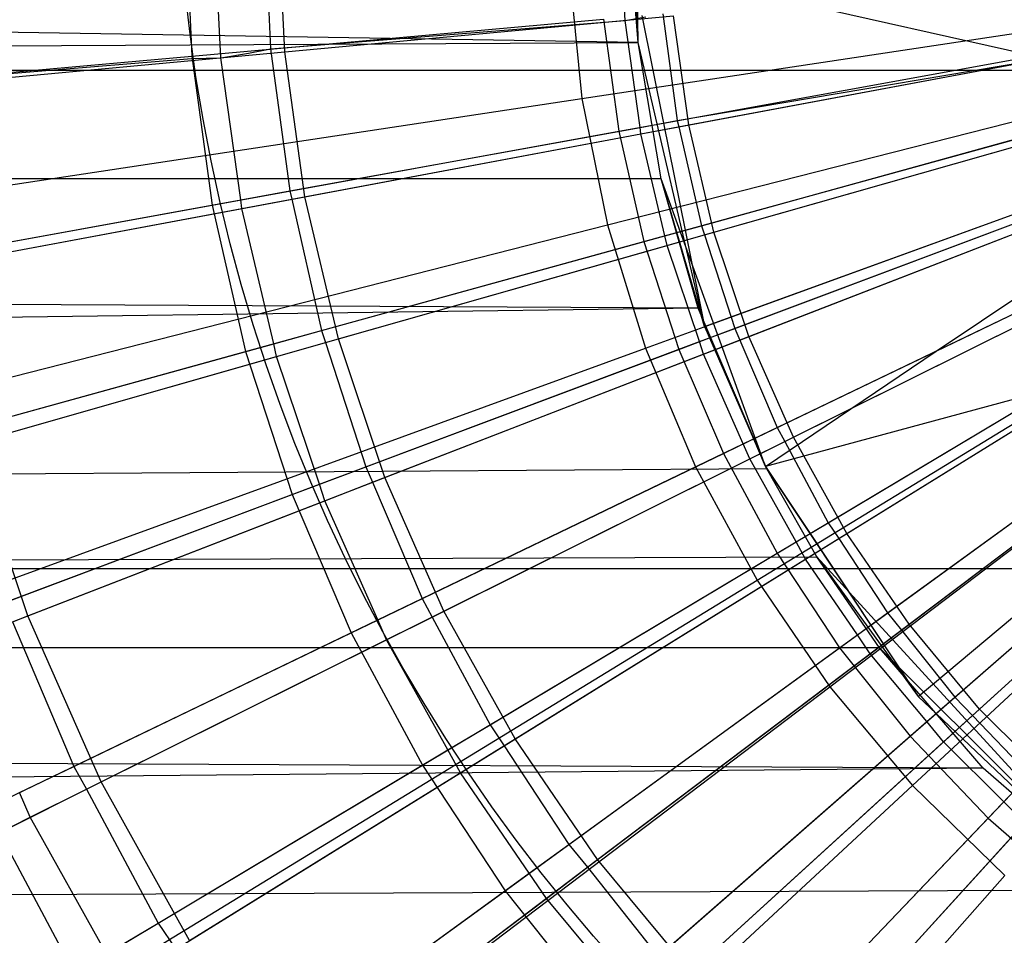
# Model space of a CAD drawing. Extents: x 0.1 to 25.1, y -5.4 to 12.3.
# Tile 38 of 107: x 11.764 to 12.225, y 0.097 to 0.525. Entities that reach past the tile are written whole.
import ezdxf

# ---------------------------------------------------------------- set-up
doc = ezdxf.new("R2010")
doc.units = 0
doc.header["$LTSCALE"] = 2.54
doc.layers.get('0').update_dxf_attribs({"color": 13, "linetype": 'CONTINUOUS'})

# ---------------------------------------------------------------- blocks, each defined once
blk = doc.blocks.new('GRUPUJ_1')
at = {"color": 0}
for p, q in [((11.92856, 5.93428, 5.57144), (0, 6.12497, 5.56084)), ((11.92856, 5.93428, 5.57144), (0, 6.12497, 5.56084)), ((11.92856, 5.93428, 5.57144), (11.92727, 6.04921, 5.57272)), ((11.92856, 5.93428, 5.57144), (11.92727, 6.04921, 5.57272)), ((11.71686, 5.99814, 6.32902), (11.72001, 5.92794, 6.32902)), ((11.71686, 5.99814, 6.32902), (11.72001, 5.92794, 6.32902)), ((11.73349, 5.92711, 6.42904), (11.7302, 5.99814, 6.42904)), ((11.73349, 5.92711, 6.42904), (11.7302, 5.99814, 6.42904)), ((11.75372, 5.99814, 6.42267), (11.75673, 5.93124, 6.42267)), ((11.75372, 5.99814, 6.42267), (11.75673, 5.93124, 6.42267)), ((11.76342, 5.92988, 6.47267), (11.76027, 5.99814, 6.47267)), ((11.76342, 5.92988, 6.47267), (11.76027, 5.99814, 6.47267)), ((11.92247, 5.94462, 6.38359), (11.91999, 5.99814, 6.38359)), ((11.92247, 5.94462, 6.38359), (11.91999, 5.99814, 6.38359)), ((11.92856, 5.93428, 5.57144), (11.925, 5.99814, 6.28062)), ((11.92856, 5.93428, 5.57144), (11.925, 5.99814, 6.28062)), ((11.90232, 5.90805, 18.79448), (12.37386, 5.97912, 18.82364)), ((11.90232, 5.90805, 18.79448), (12.37386, 5.97912, 18.82364)), ((11.89632, 5.96801, 18.79448), (11.90232, 5.90805, 18.79448)), ((11.89632, 5.96801, 18.79448), (11.90232, 5.90805, 18.79448)), ((11.91426, 5.84899, 18.79448), (12.37638, 5.96666, 18.82364)), ((11.91426, 5.84899, 18.79448), (12.37638, 5.96666, 18.82364)), ((11.92856, 5.93428, 5.57144), (11.92568, 5.97015, 6.28062)), ((11.92856, 5.93428, 5.57144), (11.92568, 5.97015, 6.28062)), ((11.93202, 5.79141, 18.79448), (12.38013, 5.95451, 18.82364)), ((11.93202, 5.79141, 18.79448), (12.38013, 5.95451, 18.82364)), ((12.18648, 5.91158, 6.24453), (12.00052, 5.95324, 6.26962)), ((12.18648, 5.91158, 6.24453), (12.00052, 5.95324, 6.26962)), ((11.94016, 5.94775, 6.38), (11.94693, 5.89777, 6.38)), ((11.94016, 5.94775, 6.38), (11.94693, 5.89777, 6.38)), ((11.72001, 5.92794, 6.32902), (11.91242, 5.94525, 6.28358)), ((11.72001, 5.92794, 6.32902), (11.91242, 5.94525, 6.28358)), ((11.75673, 5.93124, 6.42267), (11.92247, 5.94462, 6.38359)), ((11.75673, 5.93124, 6.42267), (11.92247, 5.94462, 6.38359)), ((11.75673, 5.93124, 6.42267), (11.92247, 5.94462, 6.38359)), ((11.76342, 5.92988, 6.47267), (11.94516, 5.94672, 6.43)), ((11.76342, 5.92988, 6.47267), (11.94516, 5.94672, 6.43)), ((11.91242, 5.94525, 6.28358), (11.91953, 5.8928, 6.28358)), ((11.91242, 5.94525, 6.28358), (11.91953, 5.8928, 6.28358)), ((11.92247, 5.94462, 6.38359), (11.93225, 5.94628, 6.38189)), ((11.92247, 5.94462, 6.38359), (11.93225, 5.94628, 6.38189)), ((11.92247, 5.94462, 6.38359), (11.93225, 5.94628, 6.38189)), ((11.9295, 5.89461, 6.38384), (11.92247, 5.94462, 6.38359)), ((11.9295, 5.89461, 6.38384), (11.92247, 5.94462, 6.38359)), ((11.9295, 5.89461, 6.38384), (11.92247, 5.94462, 6.38359)), ((11.9295, 5.89461, 6.38384), (11.92247, 5.94462, 6.38359)), ((11.93037, 5.94687, 6.2806), (11.94046, 5.89659, 6.28033)), ((11.93037, 5.94687, 6.2806), (11.94046, 5.89659, 6.28033)), ((11.93037, 5.94687, 6.2806), (11.94046, 5.89659, 6.28033)), ((11.93037, 5.94687, 6.2806), (11.94046, 5.89659, 6.28033)), ((11.95227, 5.89575, 6.43), (11.94516, 5.94672, 6.43)), ((11.95227, 5.89575, 6.43), (11.94516, 5.94672, 6.43)), ((11.95543, 5.73588, 18.79448), (12.38507, 5.94279, 18.82364)), ((11.95543, 5.73588, 18.79448), (12.38507, 5.94279, 18.82364)), ((0, 5.8713, 5.56084), (11.92856, 5.93428, 5.57144)), ((0, 5.8713, 5.56084), (11.92856, 5.93428, 5.57144)), ((11.93933, 5.87055, 5.56066), (11.92856, 5.93428, 5.57144)), ((11.95968, 5.80147, 6.28062), (11.92856, 5.93428, 5.57144)), ((11.93933, 5.87055, 5.56066), (11.92856, 5.93428, 5.57144)), ((11.95968, 5.80147, 6.28062), (11.92856, 5.93428, 5.57144)), ((11.58519, 5.91337, 6.52714), (11.76342, 5.92988, 6.47267)), ((11.58519, 5.91337, 6.52714), (11.76342, 5.92988, 6.47267)), ((11.73349, 5.92711, 6.42904), (11.74643, 5.92931, 6.42586)), ((11.73349, 5.92711, 6.42904), (11.74643, 5.92931, 6.42586)), ((11.73349, 5.92711, 6.42904), (11.74643, 5.92931, 6.42586)), ((11.74643, 5.92931, 6.42586), (11.75673, 5.93124, 6.42267)), ((11.74643, 5.92931, 6.42586), (11.75673, 5.93124, 6.42267)), ((11.74643, 5.92931, 6.42586), (11.75673, 5.93124, 6.42267)), ((11.75673, 5.93124, 6.42267), (11.76572, 5.86488, 6.42267)), ((11.75673, 5.93124, 6.42267), (11.76572, 5.86488, 6.42267)), ((11.77286, 5.86221, 6.47267), (11.76342, 5.92988, 6.47267)), ((11.77286, 5.86221, 6.47267), (11.76342, 5.92988, 6.47267)), ((11.95227, 5.89575, 6.43), (12.13437, 5.92979, 6.39938)), ((11.95227, 5.89575, 6.43), (12.13437, 5.92979, 6.39938)), ((11.98424, 5.68296, 18.79448), (12.39115, 5.93162, 18.82364)), ((11.98424, 5.68296, 18.79448), (12.39115, 5.93162, 18.82364)), ((11.53136, 5.91096, 6.38702), (11.72001, 5.92794, 6.32902)), ((11.53136, 5.91096, 6.38702), (11.72001, 5.92794, 6.32902)), ((11.57676, 5.91504, 6.47714), (11.71975, 5.92687, 6.4336)), ((11.57676, 5.91504, 6.47714), (11.71975, 5.92687, 6.4336)), ((11.57676, 5.91504, 6.47714), (11.71975, 5.92687, 6.4336)), ((11.71975, 5.92687, 6.4336), (11.73349, 5.92711, 6.42904)), ((11.71975, 5.92687, 6.4336), (11.73349, 5.92711, 6.42904)), ((11.71975, 5.92687, 6.4336), (11.73349, 5.92711, 6.42904)), ((11.72001, 5.92794, 6.32902), (11.72945, 5.8583, 6.32902)), ((11.72001, 5.92794, 6.32902), (11.72945, 5.8583, 6.32902)), ((11.74284, 5.86074, 6.42934), (11.73349, 5.92711, 6.42904)), ((11.74284, 5.86074, 6.42934), (11.73349, 5.92711, 6.42904)), ((11.74284, 5.86074, 6.42934), (11.73349, 5.92711, 6.42904)), ((11.74284, 5.86074, 6.42934), (11.73349, 5.92711, 6.42904)), ((11.94046, 5.89659, 6.28033), (12.1125, 5.92782, 6.25096)), ((11.94046, 5.89659, 6.28033), (12.1125, 5.92782, 6.25096)), ((11.94693, 5.89777, 6.38), (12.11937, 5.92698, 6.35097)), ((11.94693, 5.89777, 6.38), (12.11937, 5.92698, 6.35097)), ((11.94764, 5.89488, 6.38026), (12.11937, 5.92698, 6.35097)), ((11.94764, 5.89488, 6.38026), (12.11937, 5.92698, 6.35097)), ((25, 5.92113, 4.43018), (0, 5.92113, 4.43018)), ((25, 5.92113, 4.43018), (0, 5.92113, 4.43018)), ((11.72161, 5.92092, 6.825), (11.72161, 5.92092, 10.825)), ((11.72161, 5.92092, 6.825), (11.72161, 5.92092, 10.825)), ((12.01819, 5.63318, 18.79448), (12.39832, 5.92112, 18.82364)), ((12.01819, 5.63318, 18.79448), (12.39832, 5.92112, 18.82364)), ((12.05692, 5.58702, 18.79448), (12.40649, 5.91137, 18.82364)), ((12.05692, 5.58702, 18.79448), (12.40649, 5.91137, 18.82364)), ((11.43256, 5.83724, 18.72709), (11.90232, 5.90805, 18.79448)), ((11.43256, 5.83724, 18.72709), (11.90232, 5.90805, 18.79448)), ((11.90232, 5.90805, 18.79448), (11.91426, 5.84899, 18.79448)), ((11.90232, 5.90805, 18.79448), (11.91426, 5.84899, 18.79448)), ((11.9295, 5.89461, 6.38384), (11.94693, 5.89777, 6.38)), ((11.9295, 5.89461, 6.38384), (11.94693, 5.89777, 6.38)), ((11.94693, 5.89777, 6.38), (11.94764, 5.89488, 6.38026)), ((11.94693, 5.89777, 6.38), (11.94764, 5.89488, 6.38026)), ((11.95968, 5.80147, 6.28062), (12.23327, 5.90105, 6.23846)), ((11.95968, 5.80147, 6.28062), (12.23327, 5.90105, 6.23846)), ((11.72945, 5.8583, 6.32902), (11.91953, 5.8928, 6.28358)), ((11.72945, 5.8583, 6.32902), (11.91953, 5.8928, 6.28358)), ((11.76572, 5.86488, 6.42267), (11.9295, 5.89461, 6.38384)), ((11.76572, 5.86488, 6.42267), (11.9295, 5.89461, 6.38384)), ((11.77286, 5.86221, 6.47267), (11.95227, 5.89575, 6.43)), ((11.77286, 5.86221, 6.47267), (11.95227, 5.89575, 6.43)), ((11.91953, 5.8928, 6.28358), (11.94046, 5.89659, 6.28033)), ((11.91953, 5.8928, 6.28358), (11.94046, 5.89659, 6.28033)), ((11.91953, 5.8928, 6.28358), (11.93131, 5.84119, 6.28358)), ((11.91953, 5.8928, 6.28358), (11.93131, 5.84119, 6.28358)), ((11.92987, 5.89156, 6.38359), (11.9295, 5.89461, 6.38384)), ((11.92987, 5.89156, 6.38359), (11.9295, 5.89461, 6.38384)), ((11.92987, 5.89156, 6.38359), (11.94764, 5.89488, 6.38026)), ((11.92987, 5.89156, 6.38359), (11.94764, 5.89488, 6.38026)), ((11.94046, 5.89659, 6.28033), (11.95057, 5.8465, 6.28044)), ((11.94046, 5.89659, 6.28033), (11.95057, 5.8465, 6.28044)), ((11.94046, 5.89659, 6.28033), (11.95057, 5.8465, 6.28044)), ((11.94046, 5.89659, 6.28033), (11.95057, 5.8465, 6.28044)), ((11.94764, 5.89488, 6.38026), (11.95816, 5.8486, 6.38)), ((11.94764, 5.89488, 6.38026), (11.95816, 5.8486, 6.38)), ((11.95057, 5.8465, 6.28044), (12.12037, 5.89336, 6.25096)), ((11.95057, 5.8465, 6.28044), (12.12037, 5.89336, 6.25096)), ((11.96405, 5.84565, 6.43), (11.95227, 5.89575, 6.43)), ((11.96405, 5.84565, 6.43), (11.95227, 5.89575, 6.43)), ((11.95816, 5.8486, 6.38), (12.12688, 5.89516, 6.35114)), ((11.95816, 5.8486, 6.38), (12.12688, 5.89516, 6.35114)), ((11.96405, 5.84565, 6.43), (12.14224, 5.89634, 6.39938)), ((11.96405, 5.84565, 6.43), (12.14224, 5.89634, 6.39938)), ((12.06794, 5.78993, 6.26606), (12.22239, 5.89384, 6.24084)), ((12.06794, 5.78993, 6.26606), (12.22239, 5.89384, 6.24084)), ((11.76667, 5.86105, 6.423), (11.92987, 5.89156, 6.38359)), ((11.76667, 5.86105, 6.423), (11.92987, 5.89156, 6.38359)), ((11.94114, 5.8439, 6.38383), (11.92987, 5.89156, 6.38359)), ((11.94114, 5.8439, 6.38383), (11.92987, 5.89156, 6.38359)), ((11.95958, 5.84437, 6.38026), (12.12756, 5.89217, 6.35097)), ((11.95958, 5.84437, 6.38026), (12.12756, 5.89217, 6.35097)), ((11.95661, 5.81012, 5.54339), (0, 5.8713, 5.56084)), ((11.95661, 5.81012, 5.54339), (0, 5.8713, 5.56084)), ((11.93933, 5.87055, 5.56066), (0, 5.8713, 5.56084)), ((11.93933, 5.87055, 5.56066), (0, 5.8713, 5.56084)), ((11.95661, 5.81012, 5.54339), (11.93933, 5.87055, 5.56066)), ((11.98819, 5.73607, 6.28062), (11.93933, 5.87055, 5.56066)), ((11.95661, 5.81012, 5.54339), (11.93933, 5.87055, 5.56066)), ((11.98819, 5.73607, 6.28062), (11.93933, 5.87055, 5.56066)), ((11.95968, 5.80147, 6.28062), (11.93933, 5.87055, 5.56066)), ((11.95968, 5.80147, 6.28062), (11.93933, 5.87055, 5.56066)), ((11.74284, 5.86074, 6.42934), (11.76572, 5.86488, 6.42267)), ((11.74284, 5.86074, 6.42934), (11.76572, 5.86488, 6.42267)), ((11.76572, 5.86488, 6.42267), (11.76667, 5.86105, 6.423)), ((11.76572, 5.86488, 6.42267), (11.76667, 5.86105, 6.423)), ((11.58793, 5.83262, 6.47714), (11.74284, 5.86074, 6.42934)), ((11.58793, 5.83262, 6.47714), (11.74284, 5.86074, 6.42934)), ((11.59691, 5.82932, 6.52714), (11.77286, 5.86221, 6.47267)), ((11.59691, 5.82932, 6.52714), (11.77286, 5.86221, 6.47267)), ((11.74331, 5.85669, 6.42904), (11.74284, 5.86074, 6.42934)), ((11.74331, 5.85669, 6.42904), (11.74284, 5.86074, 6.42934)), ((11.74331, 5.85669, 6.42904), (11.76667, 5.86105, 6.423)), ((11.74331, 5.85669, 6.42904), (11.76667, 5.86105, 6.423)), ((11.76667, 5.86105, 6.423), (11.78062, 5.7996, 6.42267)), ((11.76667, 5.86105, 6.423), (11.78062, 5.7996, 6.42267)), ((11.78851, 5.7957, 6.47267), (11.77286, 5.86221, 6.47267)), ((11.78851, 5.7957, 6.47267), (11.77286, 5.86221, 6.47267)), ((11.97374, 5.80063, 6.38), (12.13765, 5.86214, 6.35114)), ((11.97374, 5.80063, 6.38), (12.13765, 5.86214, 6.35114)), ((11.98041, 5.79684, 6.43), (12.15316, 5.86377, 6.39938)), ((11.98041, 5.79684, 6.43), (12.15316, 5.86377, 6.39938)), ((11.54307, 5.82448, 6.38702), (11.72945, 5.8583, 6.32902)), ((11.54307, 5.82448, 6.38702), (11.72945, 5.8583, 6.32902)), ((11.58913, 5.82786, 6.47752), (11.74331, 5.85669, 6.42904)), ((11.58913, 5.82786, 6.47752), (11.74331, 5.85669, 6.42904)), ((11.72945, 5.8583, 6.32902), (11.74508, 5.78979, 6.32902)), ((11.72945, 5.8583, 6.32902), (11.74508, 5.78979, 6.32902)), ((11.75828, 5.79344, 6.42933), (11.74331, 5.85669, 6.42904)), ((11.75828, 5.79344, 6.42933), (11.74331, 5.85669, 6.42904)), ((11.962, 5.79622, 6.28082), (12.13129, 5.85976, 6.25096)), ((11.962, 5.79622, 6.28082), (12.13129, 5.85976, 6.25096)), ((11.97612, 5.79518, 6.38025), (12.13892, 5.85825, 6.35097)), ((11.97612, 5.79518, 6.38025), (12.13892, 5.85825, 6.35097)), ((11.45388, 5.73176, 18.72709), (11.91426, 5.84899, 18.79448)), ((11.45388, 5.73176, 18.72709), (11.91426, 5.84899, 18.79448)), ((11.91426, 5.84899, 18.79448), (11.93202, 5.79141, 18.79448)), ((11.91426, 5.84899, 18.79448), (11.93202, 5.79141, 18.79448)), ((11.93131, 5.84119, 6.28358), (11.95057, 5.8465, 6.28044)), ((11.93131, 5.84119, 6.28358), (11.95057, 5.8465, 6.28044)), ((11.94114, 5.8439, 6.38383), (11.95816, 5.8486, 6.38)), ((11.94114, 5.8439, 6.38383), (11.95816, 5.8486, 6.38)), ((11.95057, 5.8465, 6.28044), (11.95968, 5.80147, 6.28062)), ((11.95057, 5.8465, 6.28044), (11.95968, 5.80147, 6.28062)), ((11.95816, 5.8486, 6.38), (11.95958, 5.84437, 6.38026)), ((11.95816, 5.8486, 6.38), (11.95958, 5.84437, 6.38026)), ((11.78062, 5.7996, 6.42267), (11.94114, 5.8439, 6.38383)), ((11.78062, 5.7996, 6.42267), (11.94114, 5.8439, 6.38383)), ((11.78851, 5.7957, 6.47267), (11.96405, 5.84565, 6.43)), ((11.78851, 5.7957, 6.47267), (11.96405, 5.84565, 6.43)), ((11.94213, 5.83941, 6.38359), (11.94114, 5.8439, 6.38383)), ((11.94213, 5.83941, 6.38359), (11.94114, 5.8439, 6.38383)), ((11.94213, 5.83941, 6.38359), (11.95958, 5.84437, 6.38026)), ((11.94213, 5.83941, 6.38359), (11.95958, 5.84437, 6.38026)), ((11.95958, 5.84437, 6.38026), (11.97374, 5.80063, 6.38)), ((11.95958, 5.84437, 6.38026), (11.97374, 5.80063, 6.38)), ((11.98041, 5.79684, 6.43), (11.96405, 5.84565, 6.43)), ((11.98041, 5.79684, 6.43), (11.96405, 5.84565, 6.43)), ((11.74508, 5.78979, 6.32902), (11.93131, 5.84119, 6.28358)), ((11.74508, 5.78979, 6.32902), (11.93131, 5.84119, 6.28358)), ((11.78252, 5.79399, 6.42299), (11.94213, 5.83941, 6.38359)), ((11.78252, 5.79399, 6.42299), (11.94213, 5.83941, 6.38359)), ((11.93131, 5.84119, 6.28358), (11.94767, 5.79084, 6.28358)), ((11.93131, 5.84119, 6.28358), (11.94767, 5.79084, 6.28358)), ((11.95726, 5.79445, 6.38383), (11.94213, 5.83941, 6.38359)), ((11.95726, 5.79445, 6.38383), (11.94213, 5.83941, 6.38359)), ((12.0012, 5.74976, 6.43), (12.16703, 5.83234, 6.39938)), ((12.0012, 5.74976, 6.43), (12.16703, 5.83234, 6.39938)), ((11.99356, 5.75425, 6.38), (12.15133, 5.83023, 6.35114)), ((11.99356, 5.75425, 6.38), (12.15133, 5.83023, 6.35114)), ((11.99712, 5.74773, 6.38025), (12.15337, 5.82554, 6.35097)), ((11.99712, 5.74773, 6.38025), (12.15337, 5.82554, 6.35097)), ((12.06794, 5.78993, 6.26606), (12.14518, 5.82726, 6.25096)), ((12.06794, 5.78993, 6.26606), (12.14518, 5.82726, 6.25096)), ((12.05952, 5.62853, 6.28062), (12.28256, 5.81568, 6.23846)), ((12.05952, 5.62853, 6.28062), (12.28256, 5.81568, 6.23846)), ((11.95661, 5.81012, 5.54339), (0, 5.65227, 5.45935)), ((11.95661, 5.81012, 5.54339), (0, 5.65227, 5.45935)), ((11.98874, 5.73501, 5.51126), (11.95661, 5.81012, 5.54339)), ((11.98874, 5.73501, 5.51126), (11.95661, 5.81012, 5.54339)), ((11.98819, 5.73607, 6.28062), (11.95661, 5.81012, 5.54339)), ((11.98819, 5.73607, 6.28062), (11.95661, 5.81012, 5.54339)), ((11.95726, 5.79445, 6.38383), (11.97374, 5.80063, 6.38)), ((11.95726, 5.79445, 6.38383), (11.97374, 5.80063, 6.38)), ((11.95968, 5.80147, 6.28062), (11.962, 5.79622, 6.28082)), ((11.95968, 5.80147, 6.28062), (11.962, 5.79622, 6.28082)), ((11.97374, 5.80063, 6.38), (11.97612, 5.79518, 6.38025)), ((11.97374, 5.80063, 6.38), (11.97612, 5.79518, 6.38025)), ((12.22916, 5.80128, 6.24562), (11.98819, 5.73607, 6.28062)), ((12.22916, 5.80128, 6.24562), (11.98819, 5.73607, 6.28062)), ((12.02624, 5.7048, 6.43), (12.18375, 5.80232, 6.39938)), ((12.02624, 5.7048, 6.43), (12.18375, 5.80232, 6.39938)), ((11.61634, 5.74671, 6.52714), (11.78851, 5.7957, 6.47267)), ((11.61634, 5.74671, 6.52714), (11.78851, 5.7957, 6.47267)), ((11.75828, 5.79344, 6.42933), (11.78062, 5.7996, 6.42267)), ((11.75828, 5.79344, 6.42933), (11.78062, 5.7996, 6.42267)), ((11.78062, 5.7996, 6.42267), (11.78252, 5.79399, 6.42299)), ((11.78062, 5.7996, 6.42267), (11.78252, 5.79399, 6.42299)), ((11.81022, 5.73091, 6.47267), (11.78851, 5.7957, 6.47267)), ((11.81022, 5.73091, 6.47267), (11.78851, 5.7957, 6.47267)), ((11.81022, 5.73091, 6.47267), (11.98041, 5.79684, 6.43)), ((11.81022, 5.73091, 6.47267), (11.98041, 5.79684, 6.43)), ((11.94767, 5.79084, 6.28358), (11.962, 5.79622, 6.28082)), ((11.94767, 5.79084, 6.28358), (11.962, 5.79622, 6.28082)), ((11.962, 5.79622, 6.28082), (11.9826, 5.74897, 6.28079)), ((11.962, 5.79622, 6.28082), (11.9826, 5.74897, 6.28079)), ((11.962, 5.79622, 6.28082), (11.9826, 5.74897, 6.28079)), ((11.962, 5.79622, 6.28082), (11.9826, 5.74897, 6.28079)), ((12.0012, 5.74976, 6.43), (11.98041, 5.79684, 6.43)), ((12.0012, 5.74976, 6.43), (11.98041, 5.79684, 6.43)), ((12.00896, 5.70475, 6.28061), (12.16192, 5.79614, 6.25096)), ((12.00896, 5.70475, 6.28061), (12.16192, 5.79614, 6.25096)), ((12.01747, 5.70983, 6.38), (12.16781, 5.79966, 6.35113)), ((12.01747, 5.70983, 6.38), (12.16781, 5.79966, 6.35113)), ((11.4856, 5.62893, 18.72709), (11.93202, 5.79141, 18.79448)), ((11.4856, 5.62893, 18.72709), (11.93202, 5.79141, 18.79448)), ((11.60643, 5.75153, 6.47714), (11.75828, 5.79344, 6.42933)), ((11.60643, 5.75153, 6.47714), (11.75828, 5.79344, 6.42933)), ((11.75959, 5.78747, 6.42904), (11.75828, 5.79344, 6.42933)), ((11.75959, 5.78747, 6.42904), (11.75828, 5.79344, 6.42933)), ((11.75959, 5.78747, 6.42904), (11.78252, 5.79399, 6.42299)), ((11.75959, 5.78747, 6.42904), (11.78252, 5.79399, 6.42299)), ((11.78252, 5.79399, 6.42299), (11.80131, 5.73591, 6.42267)), ((11.78252, 5.79399, 6.42299), (11.80131, 5.73591, 6.42267)), ((11.80131, 5.73591, 6.42267), (11.95726, 5.79445, 6.38383)), ((11.80131, 5.73591, 6.42267), (11.95726, 5.79445, 6.38383)), ((11.93202, 5.79141, 18.79448), (11.95543, 5.73588, 18.79448)), ((11.93202, 5.79141, 18.79448), (11.95543, 5.73588, 18.79448)), ((11.95916, 5.78861, 6.38359), (11.95726, 5.79445, 6.38383)), ((11.95916, 5.78861, 6.38359), (11.95726, 5.79445, 6.38383)), ((11.95916, 5.78861, 6.38359), (11.97612, 5.79518, 6.38025)), ((11.95916, 5.78861, 6.38359), (11.97612, 5.79518, 6.38025)), ((11.97612, 5.79518, 6.38025), (11.99356, 5.75425, 6.38)), ((11.97612, 5.79518, 6.38025), (11.99356, 5.75425, 6.38)), ((12.02241, 5.70242, 6.38025), (12.17078, 5.79429, 6.35097)), ((12.02241, 5.70242, 6.38025), (12.17078, 5.79429, 6.35097)), ((11.56249, 5.7394, 6.38702), (11.74508, 5.78979, 6.32902)), ((11.56249, 5.7394, 6.38702), (11.74508, 5.78979, 6.32902)), ((11.60882, 5.74457, 6.47751), (11.75959, 5.78747, 6.42904)), ((11.60882, 5.74457, 6.47751), (11.75959, 5.78747, 6.42904)), ((11.74508, 5.78979, 6.32902), (11.7668, 5.72296, 6.32902)), ((11.74508, 5.78979, 6.32902), (11.7668, 5.72296, 6.32902)), ((11.77968, 5.7278, 6.42932), (11.75959, 5.78747, 6.42904)), ((11.77968, 5.7278, 6.42932), (11.75959, 5.78747, 6.42904)), ((11.7668, 5.72296, 6.32902), (11.94767, 5.79084, 6.28358)), ((11.7668, 5.72296, 6.32902), (11.94767, 5.79084, 6.28358)), ((11.80448, 5.72869, 6.42298), (11.95916, 5.78861, 6.38359)), ((11.80448, 5.72869, 6.42298), (11.95916, 5.78861, 6.38359)), ((11.94767, 5.79084, 6.28358), (11.96847, 5.74216, 6.28358)), ((11.94767, 5.79084, 6.28358), (11.96847, 5.74216, 6.28358)), ((11.97775, 5.74664, 6.38382), (11.95916, 5.78861, 6.38359)), ((11.97775, 5.74664, 6.38382), (11.95916, 5.78861, 6.38359)), ((11.9826, 5.74897, 6.28079), (12.06794, 5.78993, 6.26606)), ((11.9826, 5.74897, 6.28079), (12.06794, 5.78993, 6.26606)), ((11.9826, 5.74897, 6.28079), (12.06794, 5.78993, 6.26606)), ((11.9826, 5.74897, 6.28079), (12.06794, 5.78993, 6.26606)), ((11.98819, 5.73607, 6.28062), (12.06794, 5.78993, 6.26606)), ((11.98819, 5.73607, 6.28062), (12.06794, 5.78993, 6.26606)), ((12.05533, 5.66233, 6.43), (12.20317, 5.77398, 6.39938)), ((12.05533, 5.66233, 6.43), (12.20317, 5.77398, 6.39938)), ((12.04525, 5.66774, 6.38), (12.18696, 5.7707, 6.35113)), ((12.04525, 5.66774, 6.38), (12.18696, 5.7707, 6.35113)), ((12.03733, 5.66199, 6.2806), (12.18139, 5.76665, 6.25096)), ((12.03733, 5.66199, 6.2806), (12.18139, 5.76665, 6.25096)), ((12.05176, 5.65964, 6.38024), (12.19099, 5.76478, 6.35097)), ((12.05176, 5.65964, 6.38024), (12.19099, 5.76478, 6.35097)), ((11.97775, 5.74664, 6.38382), (11.99356, 5.75425, 6.38)), ((11.97775, 5.74664, 6.38382), (11.99356, 5.75425, 6.38)), ((11.99356, 5.75425, 6.38), (11.99712, 5.74773, 6.38025)), ((11.99356, 5.75425, 6.38), (11.99712, 5.74773, 6.38025)), ((11.83782, 5.66841, 6.47267), (12.0012, 5.74976, 6.43)), ((11.83782, 5.66841, 6.47267), (12.0012, 5.74976, 6.43)), ((12.02624, 5.7048, 6.43), (12.0012, 5.74976, 6.43)), ((12.02624, 5.7048, 6.43), (12.0012, 5.74976, 6.43)), ((11.64331, 5.66625, 6.52714), (11.61634, 5.74671, 6.52714)), ((11.64331, 5.66625, 6.52714), (11.61634, 5.74671, 6.52714)), ((11.82763, 5.67434, 6.42267), (11.97775, 5.74664, 6.38382)), ((11.82763, 5.67434, 6.42267), (11.97775, 5.74664, 6.38382)), ((11.96847, 5.74216, 6.28358), (11.9826, 5.74897, 6.28079)), ((11.96847, 5.74216, 6.28358), (11.9826, 5.74897, 6.28079)), ((11.9808, 5.7396, 6.38359), (11.97775, 5.74664, 6.38382)), ((11.9808, 5.7396, 6.38359), (11.97775, 5.74664, 6.38382)), ((11.9808, 5.7396, 6.38359), (11.99712, 5.74773, 6.38025)), ((11.9808, 5.7396, 6.38359), (11.99712, 5.74773, 6.38025)), ((11.9826, 5.74897, 6.28079), (11.98819, 5.73607, 6.28062)), ((11.9826, 5.74897, 6.28079), (11.98819, 5.73607, 6.28062)), ((11.99712, 5.74773, 6.38025), (12.01747, 5.70983, 6.38)), ((11.99712, 5.74773, 6.38025), (12.01747, 5.70983, 6.38)), ((12.08821, 5.62274, 6.43), (12.22512, 5.74755, 6.39938)), ((12.08821, 5.62274, 6.43), (12.22512, 5.74755, 6.39938)), ((11.79442, 5.65835, 6.32902), (11.96847, 5.74216, 6.28358)), ((11.79442, 5.65835, 6.32902), (11.96847, 5.74216, 6.28358)), ((11.96847, 5.74216, 6.28358), (11.99356, 5.69555, 6.28358)), ((11.96847, 5.74216, 6.28358), (11.99356, 5.69555, 6.28358)), ((12.0767, 5.62831, 6.38), (12.20863, 5.74358, 6.35113)), ((12.0767, 5.62831, 6.38), (12.20863, 5.74358, 6.35113)), ((11.5274, 5.52976, 18.72709), (11.95543, 5.73588, 18.79448)), ((11.5274, 5.52976, 18.72709), (11.95543, 5.73588, 18.79448)), ((11.77968, 5.7278, 6.42932), (11.80131, 5.73591, 6.42267)), ((11.77968, 5.7278, 6.42932), (11.80131, 5.73591, 6.42267)), ((11.80131, 5.73591, 6.42267), (11.80448, 5.72869, 6.42298)), ((11.80131, 5.73591, 6.42267), (11.80448, 5.72869, 6.42298)), ((11.83236, 5.66569, 6.42297), (11.9808, 5.7396, 6.38359)), ((11.83236, 5.66569, 6.42297), (11.9808, 5.7396, 6.38359)), ((11.95543, 5.73588, 18.79448), (11.98424, 5.68296, 18.79448)), ((11.95543, 5.73588, 18.79448), (11.98424, 5.68296, 18.79448)), ((12.00244, 5.70086, 6.38382), (11.9808, 5.7396, 6.38359)), ((12.00244, 5.70086, 6.38382), (11.9808, 5.7396, 6.38359)), ((11.98819, 5.73607, 6.28062), (12.00896, 5.70475, 6.28061)), ((11.98874, 5.73501, 5.51126), (11.98819, 5.73607, 6.28062)), ((11.98874, 5.73501, 5.51126), (11.98819, 5.73607, 6.28062)), ((11.98819, 5.73607, 6.28062), (12.00896, 5.70475, 6.28061)), ((12.0679, 5.62062, 6.28075), (12.20342, 5.73902, 6.25096)), ((12.0679, 5.62062, 6.28075), (12.20342, 5.73902, 6.25096)), ((12.08493, 5.61975, 6.38024), (12.21384, 5.73726, 6.35097)), ((12.08493, 5.61975, 6.38024), (12.21384, 5.73726, 6.35097)), ((11.98874, 5.73501, 5.51126), (0, 5.65227, 5.45935)), ((11.98874, 5.73501, 5.51126), (0, 5.65227, 5.45935)), ((12.01215, 5.6938, 5.48784), (11.98874, 5.73501, 5.51126)), ((11.98874, 5.73501, 5.51126), (12.05952, 5.62853, 6.28062)), ((11.98874, 5.73501, 5.51126), (12.05952, 5.62853, 6.28062)), ((12.01215, 5.6938, 5.48784), (11.98874, 5.73501, 5.51126)), ((11.63214, 5.67242, 6.47714), (11.77968, 5.7278, 6.42932)), ((11.63214, 5.67242, 6.47714), (11.77968, 5.7278, 6.42932)), ((11.64331, 5.66625, 6.52714), (11.81022, 5.73091, 6.47267)), ((11.64331, 5.66625, 6.52714), (11.81022, 5.73091, 6.47267)), ((11.78219, 5.72005, 6.42904), (11.77968, 5.7278, 6.42932)), ((11.78219, 5.72005, 6.42904), (11.77968, 5.7278, 6.42932)), ((11.78219, 5.72005, 6.42904), (11.80448, 5.72869, 6.42298)), ((11.78219, 5.72005, 6.42904), (11.80448, 5.72869, 6.42298)), ((11.80448, 5.72869, 6.42298), (11.82763, 5.67434, 6.42267)), ((11.80448, 5.72869, 6.42298), (11.82763, 5.67434, 6.42267)), ((11.83782, 5.66841, 6.47267), (11.81022, 5.73091, 6.47267)), ((11.83782, 5.66841, 6.47267), (11.81022, 5.73091, 6.47267)), ((11.58946, 5.6564, 6.38702), (11.7668, 5.72296, 6.32902)), ((11.58946, 5.6564, 6.38702), (11.7668, 5.72296, 6.32902)), ((11.7668, 5.72296, 6.32902), (11.79442, 5.65835, 6.32902)), ((11.7668, 5.72296, 6.32902), (11.79442, 5.65835, 6.32902)), ((11.63609, 5.66345, 6.4775), (11.78219, 5.72005, 6.42904)), ((11.63609, 5.66345, 6.4775), (11.78219, 5.72005, 6.42904)), ((11.77942, 5.72024, 6.825), (11.77942, 5.72024, 10.825)), ((11.77942, 5.72024, 6.825), (11.77942, 5.72024, 10.825)), ((11.80688, 5.66435, 6.42931), (11.78219, 5.72005, 6.42904)), ((11.80688, 5.66435, 6.42931), (11.78219, 5.72005, 6.42904)), ((12.00244, 5.70086, 6.38382), (12.01747, 5.70983, 6.38)), ((12.00244, 5.70086, 6.38382), (12.01747, 5.70983, 6.38)), ((12.01747, 5.70983, 6.38), (12.02241, 5.70242, 6.38025)), ((12.01747, 5.70983, 6.38), (12.02241, 5.70242, 6.38025)), ((11.87107, 5.60872, 6.47267), (12.02624, 5.7048, 6.43)), ((11.87107, 5.60872, 6.47267), (12.02624, 5.7048, 6.43)), ((11.99356, 5.69555, 6.28358), (12.00896, 5.70475, 6.28061)), ((11.99356, 5.69555, 6.28358), (12.00896, 5.70475, 6.28061)), ((12.00896, 5.70475, 6.28061), (12.03733, 5.66199, 6.2806)), ((12.00896, 5.70475, 6.28061), (12.03733, 5.66199, 6.2806)), ((12.00896, 5.70475, 6.28061), (12.03733, 5.66199, 6.2806)), ((12.00896, 5.70475, 6.28061), (12.03733, 5.66199, 6.2806)), ((12.05533, 5.66233, 6.43), (12.02624, 5.7048, 6.43)), ((12.05533, 5.66233, 6.43), (12.02624, 5.7048, 6.43)), ((11.85936, 5.61537, 6.42267), (12.00244, 5.70086, 6.38382)), ((11.85936, 5.61537, 6.42267), (12.00244, 5.70086, 6.38382)), ((12.00687, 5.6928, 6.38359), (12.00244, 5.70086, 6.38382)), ((12.00687, 5.6928, 6.38359), (12.00244, 5.70086, 6.38382)), ((12.00687, 5.6928, 6.38359), (12.02241, 5.70242, 6.38025)), ((12.00687, 5.6928, 6.38359), (12.02241, 5.70242, 6.38025)), ((12.02241, 5.70242, 6.38025), (12.04525, 5.66774, 6.38)), ((12.02241, 5.70242, 6.38025), (12.04525, 5.66774, 6.38)), ((11.82772, 5.59647, 6.32902), (11.99356, 5.69555, 6.28358)), ((11.82772, 5.59647, 6.32902), (11.99356, 5.69555, 6.28358)), ((11.99356, 5.69555, 6.28358), (12.02272, 5.65137, 6.28358)), ((11.99356, 5.69555, 6.28358), (12.02272, 5.65137, 6.28358)), ((0, 5.65227, 5.45935), (12.01215, 5.6938, 5.48784)), ((0, 5.65227, 5.45935), (12.01215, 5.6938, 5.48784)), ((11.86594, 5.60554, 6.42297), (12.00687, 5.6928, 6.38359)), ((11.86594, 5.60554, 6.42297), (12.00687, 5.6928, 6.38359)), ((12.03113, 5.65748, 6.38381), (12.00687, 5.6928, 6.38359)), ((12.03113, 5.65748, 6.38381), (12.00687, 5.6928, 6.38359)), ((12.04138, 5.6513, 5.45857), (12.01215, 5.6938, 5.48784)), ((12.01215, 5.6938, 5.48784), (12.15414, 5.53878, 6.28062)), ((12.04138, 5.6513, 5.45857), (12.01215, 5.6938, 5.48784)), ((12.01215, 5.6938, 5.48784), (12.05952, 5.62853, 6.28062)), ((12.01215, 5.6938, 5.48784), (12.15414, 5.53878, 6.28062)), ((12.01215, 5.6938, 5.48784), (12.05952, 5.62853, 6.28062)), ((25, 5.68822, 4.51567), (0, 5.68822, 4.51567)), ((25, 5.68822, 4.51567), (0, 5.68822, 4.51567)), ((11.57887, 5.43525, 18.72709), (11.98424, 5.68296, 18.79448)), ((11.57887, 5.43525, 18.72709), (11.98424, 5.68296, 18.79448)), ((11.98424, 5.68296, 18.79448), (12.01819, 5.63318, 18.79448)), ((11.98424, 5.68296, 18.79448), (12.01819, 5.63318, 18.79448)), ((11.80688, 5.66435, 6.42931), (11.82763, 5.67434, 6.42267)), ((11.80688, 5.66435, 6.42931), (11.82763, 5.67434, 6.42267)), ((11.82763, 5.67434, 6.42267), (11.83236, 5.66569, 6.42297)), ((11.82763, 5.67434, 6.42267), (11.83236, 5.66569, 6.42297)), ((11.67759, 5.58862, 6.52714), (11.83782, 5.66841, 6.47267)), ((11.67759, 5.58862, 6.52714), (11.83782, 5.66841, 6.47267)), ((11.87107, 5.60872, 6.47267), (11.83782, 5.66841, 6.47267)), ((11.87107, 5.60872, 6.47267), (11.83782, 5.66841, 6.47267)), ((12.03113, 5.65748, 6.38381), (12.04525, 5.66774, 6.38)), ((12.03113, 5.65748, 6.38381), (12.04525, 5.66774, 6.38)), ((12.04525, 5.66774, 6.38), (12.05176, 5.65964, 6.38024)), ((12.04525, 5.66774, 6.38), (12.05176, 5.65964, 6.38024)), ((11.48037, 5.60313, 6.59311), (11.64331, 5.66625, 6.52714)), ((11.48037, 5.60313, 6.59311), (11.64331, 5.66625, 6.52714)), ((11.63609, 5.66345, 6.4775), (11.66483, 5.59594, 6.47714)), ((11.63609, 5.66345, 6.4775), (11.66483, 5.59594, 6.47714)), ((11.67759, 5.58862, 6.52714), (11.64331, 5.66625, 6.52714)), ((11.67759, 5.58862, 6.52714), (11.64331, 5.66625, 6.52714)), ((11.66483, 5.59594, 6.47714), (11.80688, 5.66435, 6.42931)), ((11.66483, 5.59594, 6.47714), (11.80688, 5.66435, 6.42931)), ((11.81091, 5.65501, 6.42904), (11.80688, 5.66435, 6.42931)), ((11.81091, 5.65501, 6.42904), (11.80688, 5.66435, 6.42931)), ((11.81091, 5.65501, 6.42904), (11.83236, 5.66569, 6.42297)), ((11.81091, 5.65501, 6.42904), (11.83236, 5.66569, 6.42297)), ((11.83236, 5.66569, 6.42297), (11.85936, 5.61537, 6.42267)), ((11.83236, 5.66569, 6.42297), (11.85936, 5.61537, 6.42267)), ((11.90968, 5.55235, 6.47267), (12.05533, 5.66233, 6.43)), ((11.90968, 5.55235, 6.47267), (12.05533, 5.66233, 6.43)), ((12.08821, 5.62274, 6.43), (12.05533, 5.66233, 6.43)), ((12.08821, 5.62274, 6.43), (12.05533, 5.66233, 6.43)), ((11.62375, 5.57616, 6.38702), (11.79442, 5.65835, 6.32902)), ((11.62375, 5.57616, 6.38702), (11.79442, 5.65835, 6.32902)), ((11.79442, 5.65835, 6.32902), (11.82772, 5.59647, 6.32902)), ((11.79442, 5.65835, 6.32902), (11.82772, 5.59647, 6.32902)), ((11.89625, 5.55948, 6.42267), (12.03113, 5.65748, 6.38381)), ((11.89625, 5.55948, 6.42267), (12.03113, 5.65748, 6.38381)), ((12.02272, 5.65137, 6.28358), (12.03733, 5.66199, 6.2806)), ((12.02272, 5.65137, 6.28358), (12.03733, 5.66199, 6.2806)), ((12.03714, 5.6486, 6.38359), (12.03113, 5.65748, 6.38381)), ((12.03714, 5.6486, 6.38359), (12.03113, 5.65748, 6.38381)), ((12.03714, 5.6486, 6.38359), (12.05176, 5.65964, 6.38024)), ((12.03714, 5.6486, 6.38359), (12.05176, 5.65964, 6.38024)), ((12.03733, 5.66199, 6.2806), (12.05952, 5.62853, 6.28062)), ((12.03733, 5.66199, 6.2806), (12.05952, 5.62853, 6.28062)), ((12.05176, 5.65964, 6.38024), (12.0767, 5.62831, 6.38)), ((12.05176, 5.65964, 6.38024), (12.0767, 5.62831, 6.38)), ((11.67073, 5.5852, 6.47749), (11.81091, 5.65501, 6.42904)), ((11.67073, 5.5852, 6.47749), (11.81091, 5.65501, 6.42904)), ((11.83964, 5.60359, 6.4293), (11.81091, 5.65501, 6.42904)), ((11.83964, 5.60359, 6.4293), (11.81091, 5.65501, 6.42904)), ((12.08999, 5.59501, 5.41001), (0, 5.65227, 5.45935)), ((12.08999, 5.59501, 5.41001), (0, 5.65227, 5.45935)), ((12.04138, 5.6513, 5.45857), (0, 5.65227, 5.45935)), ((12.04138, 5.6513, 5.45857), (0, 5.65227, 5.45935)), ((11.86643, 5.53782, 6.32902), (12.02272, 5.65137, 6.28358)), ((11.86643, 5.53782, 6.32902), (12.02272, 5.65137, 6.28358)), ((11.90491, 5.54874, 6.42296), (12.03714, 5.6486, 6.38359)), ((11.90491, 5.54874, 6.42296), (12.03714, 5.6486, 6.38359)), ((12.02272, 5.65137, 6.28358), (12.05572, 5.60998, 6.28358)), ((12.02272, 5.65137, 6.28358), (12.05572, 5.60998, 6.28358)), ((12.06358, 5.61685, 6.38381), (12.03714, 5.6486, 6.38359)), ((12.06358, 5.61685, 6.38381), (12.03714, 5.6486, 6.38359)), ((12.08999, 5.59501, 5.41001), (12.04138, 5.6513, 5.45857)), ((12.04138, 5.6513, 5.45857), (12.15414, 5.53878, 6.28062)), ((12.04138, 5.6513, 5.45857), (12.15414, 5.53878, 6.28062)), ((12.08999, 5.59501, 5.41001), (12.04138, 5.6513, 5.45857)), ((11.6395, 5.34633, 18.72709), (12.01819, 5.63318, 18.79448)), ((11.6395, 5.34633, 18.72709), (12.01819, 5.63318, 18.79448)), ((12.01819, 5.63318, 18.79448), (12.05692, 5.58702, 18.79448)), ((12.01819, 5.63318, 18.79448), (12.05692, 5.58702, 18.79448)), ((12.05952, 5.62853, 6.28062), (12.0679, 5.62062, 6.28075)), ((12.05952, 5.62853, 6.28062), (12.0679, 5.62062, 6.28075)), ((12.06358, 5.61685, 6.38381), (12.0767, 5.62831, 6.38)), ((12.06358, 5.61685, 6.38381), (12.0767, 5.62831, 6.38)), ((12.0767, 5.62831, 6.38), (12.08493, 5.61975, 6.38024)), ((12.0767, 5.62831, 6.38), (12.08493, 5.61975, 6.38024)), ((11.95333, 5.49978, 6.47267), (12.08821, 5.62274, 6.43)), ((11.95333, 5.49978, 6.47267), (12.08821, 5.62274, 6.43)), ((12.05572, 5.60998, 6.28358), (12.0679, 5.62062, 6.28075)), ((12.05572, 5.60998, 6.28358), (12.0679, 5.62062, 6.28075)), ((12.0679, 5.62062, 6.28075), (12.10519, 5.5852, 6.28055)), ((12.0679, 5.62062, 6.28075), (12.10519, 5.5852, 6.28055)), ((12.0679, 5.62062, 6.28075), (12.10519, 5.5852, 6.28055)), ((12.0679, 5.62062, 6.28075), (12.10519, 5.5852, 6.28055)), ((12.1246, 5.58634, 6.43), (12.08821, 5.62274, 6.43)), ((12.1246, 5.58634, 6.43), (12.08821, 5.62274, 6.43)), ((11.938, 5.50713, 6.42267), (12.06358, 5.61685, 6.38381)), ((11.938, 5.50713, 6.42267), (12.06358, 5.61685, 6.38381)), ((12.07137, 5.60739, 6.38359), (12.06358, 5.61685, 6.38381)), ((12.07137, 5.60739, 6.38359), (12.06358, 5.61685, 6.38381)), ((12.07137, 5.60739, 6.38359), (12.08493, 5.61975, 6.38024)), ((12.07137, 5.60739, 6.38359), (12.08493, 5.61975, 6.38024)), ((12.08493, 5.61975, 6.38024), (12.11155, 5.59185, 6.38)), ((12.08493, 5.61975, 6.38024), (12.11155, 5.59185, 6.38)), ((11.83964, 5.60359, 6.4293), (11.85936, 5.61537, 6.42267)), ((11.83964, 5.60359, 6.4293), (11.85936, 5.61537, 6.42267)), ((11.85936, 5.61537, 6.42267), (11.86594, 5.60554, 6.42297)), ((11.85936, 5.61537, 6.42267), (11.86594, 5.60554, 6.42297)), ((11.71888, 5.51449, 6.52714), (11.87107, 5.60872, 6.47267)), ((11.71888, 5.51449, 6.52714), (11.87107, 5.60872, 6.47267)), ((11.90968, 5.55235, 6.47267), (11.87107, 5.60872, 6.47267)), ((11.90968, 5.55235, 6.47267), (11.87107, 5.60872, 6.47267)), ((11.91024, 5.48288, 6.32902), (12.05572, 5.60998, 6.28358)), ((11.91024, 5.48288, 6.32902), (12.05572, 5.60998, 6.28358)), ((11.94895, 5.49578, 6.42295), (12.07137, 5.60739, 6.38359)), ((11.94895, 5.49578, 6.42295), (12.07137, 5.60739, 6.38359)), ((12.05572, 5.60998, 6.28358), (12.09231, 5.57172, 6.28358)), ((12.05572, 5.60998, 6.28358), (12.09231, 5.57172, 6.28358)), ((12.09954, 5.57929, 6.3838), (12.07137, 5.60739, 6.38359)), ((12.09954, 5.57929, 6.3838), (12.07137, 5.60739, 6.38359)), ((11.70424, 5.52269, 6.47714), (11.83964, 5.60359, 6.4293)), ((11.70424, 5.52269, 6.47714), (11.83964, 5.60359, 6.4293)), ((11.84551, 5.59289, 6.42904), (11.83964, 5.60359, 6.4293)), ((11.84551, 5.59289, 6.42904), (11.83964, 5.60359, 6.4293)), ((11.84551, 5.59289, 6.42904), (11.86594, 5.60554, 6.42297)), ((11.84551, 5.59289, 6.42904), (11.86594, 5.60554, 6.42297)), ((11.86594, 5.60554, 6.42297), (11.89625, 5.55948, 6.42267)), ((11.86594, 5.60554, 6.42297), (11.89625, 5.55948, 6.42267)), ((12.08999, 5.59501, 5.41001), (0, 5.48633, 5.26206)), ((12.08999, 5.59501, 5.41001), (0, 5.48633, 5.26206)), ((11.63945, 5.58372, 6.48733), (11.66483, 5.59594, 6.47714)), ((11.63945, 5.58372, 6.48733), (11.66483, 5.59594, 6.47714)), ((11.66483, 5.59594, 6.47714), (11.67073, 5.5852, 6.47749)), ((11.66483, 5.59594, 6.47714), (11.67073, 5.5852, 6.47749)), ((11.66511, 5.49931, 6.38702), (11.82772, 5.59647, 6.32902)), ((11.66511, 5.49931, 6.38702), (11.82772, 5.59647, 6.32902)), ((11.82772, 5.59647, 6.32902), (11.86643, 5.53782, 6.32902)), ((11.82772, 5.59647, 6.32902), (11.86643, 5.53782, 6.32902)), ((12.15499, 5.53814, 5.34501), (12.08999, 5.59501, 5.41001)), ((12.15414, 5.53878, 6.28062), (12.08999, 5.59501, 5.41001)), ((12.15499, 5.53814, 5.34501), (12.08999, 5.59501, 5.41001)), ((12.15414, 5.53878, 6.28062), (12.08999, 5.59501, 5.41001)), ((11.52117, 5.51073, 6.59311), (11.67759, 5.58862, 6.52714)), ((11.52117, 5.51073, 6.59311), (11.67759, 5.58862, 6.52714)), ((11.71888, 5.51449, 6.52714), (11.67759, 5.58862, 6.52714)), ((11.71888, 5.51449, 6.52714), (11.67759, 5.58862, 6.52714)), ((11.71243, 5.51049, 6.47748), (11.84551, 5.59289, 6.42904)), ((11.71243, 5.51049, 6.47748), (11.84551, 5.59289, 6.42904)), ((11.87771, 5.54602, 6.42929), (11.84551, 5.59289, 6.42904)), ((11.87771, 5.54602, 6.42929), (11.84551, 5.59289, 6.42904)), ((12.09954, 5.57929, 6.3838), (12.11155, 5.59185, 6.38)), ((12.09954, 5.57929, 6.3838), (12.11155, 5.59185, 6.38)), ((11.64444, 5.57212, 6.48702), (11.67073, 5.5852, 6.47749)), ((11.64444, 5.57212, 6.48702), (11.67073, 5.5852, 6.47749)), ((11.67073, 5.5852, 6.47749), (11.70424, 5.52269, 6.47714)), ((11.67073, 5.5852, 6.47749), (11.70424, 5.52269, 6.47714)), ((11.70867, 5.26389, 18.72709), (12.05692, 5.58702, 18.79448)), ((11.70867, 5.26389, 18.72709), (12.05692, 5.58702, 18.79448)), ((12.00165, 5.45147, 6.47267), (12.1246, 5.58634, 6.43)), ((12.00165, 5.45147, 6.47267), (12.1246, 5.58634, 6.43)), ((12.05692, 5.58702, 18.79448), (12.10006, 5.54494, 18.79448)), ((12.05692, 5.58702, 18.79448), (12.10006, 5.54494, 18.79448)), ((12.09231, 5.57172, 6.28358), (12.10519, 5.5852, 6.28055)), ((12.09231, 5.57172, 6.28358), (12.10519, 5.5852, 6.28055)), ((11.64444, 5.57212, 6.48702), (11.63945, 5.58372, 6.48733)), ((11.64444, 5.57212, 6.48702), (11.63945, 5.58372, 6.48733)), ((11.98428, 5.45873, 6.42267), (12.09954, 5.57929, 6.3838)), ((11.98428, 5.45873, 6.42267), (12.09954, 5.57929, 6.3838)), ((12.10925, 5.56951, 6.38359), (12.09954, 5.57929, 6.3838)), ((12.10925, 5.56951, 6.38359), (12.09954, 5.57929, 6.3838)), ((11.62375, 5.57616, 6.38702), (11.66511, 5.49931, 6.38702)), ((11.62375, 5.57616, 6.38702), (11.66511, 5.49931, 6.38702)), ((11.51287, 5.5066, 6.5435), (11.64444, 5.57212, 6.48702)), ((11.51287, 5.5066, 6.5435), (11.64444, 5.57212, 6.48702)), ((11.68012, 5.50829, 6.48731), (11.64444, 5.57212, 6.48702)), ((11.68012, 5.50829, 6.48731), (11.64444, 5.57212, 6.48702)), ((11.9588, 5.43209, 6.32902), (12.09231, 5.57172, 6.28358)), ((11.9588, 5.43209, 6.32902), (12.09231, 5.57172, 6.28358)), ((12.09231, 5.57172, 6.28358), (12.13217, 5.53689, 6.28358)), ((12.09231, 5.57172, 6.28358), (12.13217, 5.53689, 6.28358)), ((11.99768, 5.44711, 6.42295), (12.10925, 5.56951, 6.38359)), ((11.99768, 5.44711, 6.42295), (12.10925, 5.56951, 6.38359)), ((11.87771, 5.54602, 6.42929), (11.89625, 5.55948, 6.42267)), ((11.87771, 5.54602, 6.42929), (11.89625, 5.55948, 6.42267)), ((11.89625, 5.55948, 6.42267), (11.90491, 5.54874, 6.42296)), ((11.89625, 5.55948, 6.42267), (11.90491, 5.54874, 6.42296)), ((11.76684, 5.44448, 6.52714), (11.90968, 5.55235, 6.47267)), ((11.76684, 5.44448, 6.52714), (11.90968, 5.55235, 6.47267)), ((11.95333, 5.49978, 6.47267), (11.90968, 5.55235, 6.47267)), ((11.95333, 5.49978, 6.47267), (11.90968, 5.55235, 6.47267)), ((11.88569, 5.53423, 6.42904), (11.90491, 5.54874, 6.42296)), ((11.88569, 5.53423, 6.42904), (11.90491, 5.54874, 6.42296)), ((11.90491, 5.54874, 6.42296), (11.938, 5.50713, 6.42267)), ((11.90491, 5.54874, 6.42296), (11.938, 5.50713, 6.42267)), ((11.75007, 5.45328, 6.47714), (11.87771, 5.54602, 6.42929)), ((11.75007, 5.45328, 6.47714), (11.87771, 5.54602, 6.42929)), ((11.78571, 5.18875, 18.72709), (12.10006, 5.54494, 18.79448)), ((11.78571, 5.18875, 18.72709), (12.10006, 5.54494, 18.79448)), ((11.88569, 5.53423, 6.42904), (11.87771, 5.54602, 6.42929)), ((11.88569, 5.53423, 6.42904), (11.87771, 5.54602, 6.42929)), ((12.15499, 5.53814, 5.34501), (0, 5.48633, 5.26206)), ((12.15499, 5.53814, 5.34501), (0, 5.48633, 5.26206)), ((11.71318, 5.42648, 6.38702), (11.86643, 5.53782, 6.32902)), ((11.71318, 5.42648, 6.38702), (11.86643, 5.53782, 6.32902)), ((11.86643, 5.53782, 6.32902), (11.91024, 5.48288, 6.32902)), ((11.86643, 5.53782, 6.32902), (11.91024, 5.48288, 6.32902)), ((11.8872, 5.54136, 6.825), (11.8872, 5.54136, 10.825)), ((11.8872, 5.54136, 6.825), (11.8872, 5.54136, 10.825)), ((11.76083, 5.43994, 6.47747), (11.88569, 5.53423, 6.42904)), ((11.76083, 5.43994, 6.47747), (11.88569, 5.53423, 6.42904)), ((11.92078, 5.49209, 6.42929), (11.88569, 5.53423, 6.42904)), ((11.92078, 5.49209, 6.42929), (11.88569, 5.53423, 6.42904)), ((11.68012, 5.50829, 6.48731), (11.70424, 5.52269, 6.47714)), ((11.68012, 5.50829, 6.48731), (11.70424, 5.52269, 6.47714)), ((11.70424, 5.52269, 6.47714), (11.71243, 5.51049, 6.47748)), ((11.70424, 5.52269, 6.47714), (11.71243, 5.51049, 6.47748))]:
    blk.add_line(p, q, dxfattribs=at)
for centre in [(12.51268, 6.04013, 6.825), (12.51268, 6.04013, 10.825), (12.51268, 6.04013, 6.825), (12.51268, 6.04013, 10.825), (12.51268, 6.04013, 6.825), (12.51268, 6.04013, 10.825), (12.51268, 6.04013, 6.825), (12.51268, 6.04013, 10.825), (12.51268, 6.04013, 6.825), (12.51268, 6.04013, 10.825), (12.51268, 6.04013, 6.825), (12.51268, 6.04013, 10.825), (12.51268, 6.04013, 6.825), (12.51268, 6.04013, 10.825), (12.51268, 6.04013, 6.825), (12.51268, 6.04013, 10.825), (12.51268, 6.04013, 6.825), (12.51268, 6.04013, 10.825), (12.51268, 6.04013, 6.825), (12.51268, 6.04013, 10.825), (12.51268, 6.04013, 6.825), (12.51268, 6.04013, 10.825), (12.51268, 6.04013, 6.825), (12.51268, 6.04013, 10.825), (12.51268, 6.04013, 6.825), (12.51268, 6.04013, 10.825), (12.51268, 6.04013, 6.825), (12.51268, 6.04013, 10.825), (12.51268, 6.04013, 6.825), (12.51268, 6.04013, 10.825), (12.51268, 6.04013, 6.825), (12.51268, 6.04013, 10.825), (12.51268, 6.04013, 6.825), (12.51268, 6.04013, 10.825), (12.51268, 6.04013, 6.825), (12.51268, 6.04013, 10.825), (12.51268, 6.04013, 6.825), (12.51268, 6.04013, 10.825), (12.51268, 6.04013, 6.825), (12.51268, 6.04013, 10.825), (12.51268, 6.04013, 6.825), (12.51268, 6.04013, 10.825), (12.51268, 6.04013, 6.825), (12.51268, 6.04013, 10.825), (12.51268, 6.04013, 6.825), (12.51268, 6.04013, 10.825), (12.51268, 6.04013, 6.825), (12.51268, 6.04013, 10.825), (12.51268, 6.04013, 6.825), (12.51268, 6.04013, 10.825)]:
    blk.add_circle(centre, 0.8, dxfattribs=at)

msp = doc.modelspace()

# ---------------------------------------------------------------- block references
at = {"color": 0}
msp.add_blockref('GRUPUJ_1', (0.125, -5.41988, 0.188), dxfattribs=at)

doc.saveas('drawing.dxf')
